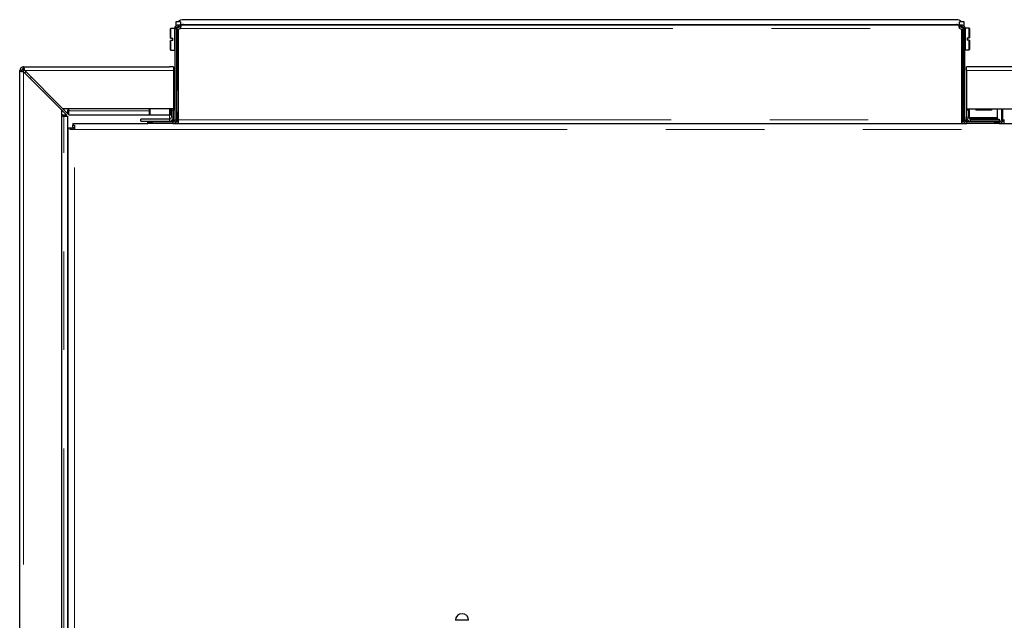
# Model space of a CAD drawing. Header units: millimetres. Extents: x 18 to 260, y 57 to 148.
# Tile 38 of 80: x 99 to 111, y 81 to 89. Entities that reach past the tile are written whole.
import ezdxf

# ---------------------------------------------------------------- set-up
doc = ezdxf.new("R2010")
doc.units = ezdxf.units.MM
doc.linetypes.add('PHANTOM', pattern=[12.7, 6.35, -1.27, 1.27, -1.27, 1.27, -1.27])

msp = doc.modelspace()

# ---------------------------------------------------------------- linework, layer by layer
at = {"color": 7, "linetype": 'Continuous', "lineweight": 25}
for p, q in [((100.592, 88.813), (100.588, 88.809)), ((100.644, 88.813), (100.592, 88.813)), ((100.592, 88.813), (100.592, 88.688)), ((100.647, 88.81), (100.644, 88.813)), ((100.644, 88.533), (100.644, 88.813)), ((100.647, 88.815), (100.647, 87.635)), ((100.668, 88.824), (100.65, 88.832)), ((100.717, 88.901), (100.657, 88.901)), ((100.657, 88.901), (100.657, 88.845)), ((100.705, 88.84), (100.667, 88.821)), ((100.674, 88.817), (100.667, 88.817)), ((100.667, 88.815), (100.667, 87.635)), ((100.718, 88.84), (100.674, 88.817)), ((100.692, 88.86), (100.714, 88.86)), ((100.692, 88.84), (100.714, 88.84)), ((100.714, 88.86), (110.759, 88.86)), ((100.714, 88.84), (100.714, 88.86)), ((100.717, 88.901), (100.717, 88.851)), ((100.728, 88.861), (100.728, 88.86)), ((100.748, 88.861), (100.728, 88.861)), ((100.748, 88.861), (100.748, 88.86)), ((110.717, 88.927), (100.757, 88.927)), ((100.757, 88.867), (110.717, 88.867)), ((110.726, 88.86), (110.726, 88.861)), ((110.726, 88.861), (110.746, 88.861)), ((110.746, 88.86), (110.746, 88.861)), ((110.799, 88.817), (110.755, 88.84)), ((110.757, 88.851), (110.757, 88.901)), ((110.817, 88.901), (110.757, 88.901)), ((110.759, 88.86), (110.759, 88.84)), ((110.759, 88.86), (110.782, 88.86)), ((110.759, 88.84), (110.782, 88.84)), ((110.806, 88.821), (110.768, 88.84)), ((110.782, 88.84), (110.782, 88.86)), ((110.807, 88.817), (110.799, 88.817)), ((110.805, 88.824), (110.824, 88.832)), ((110.807, 87.635), (110.807, 88.815)), ((110.817, 88.845), (110.817, 88.901)), ((110.83, 88.817), (110.827, 88.814)), ((110.827, 87.635), (110.827, 88.815)), ((110.882, 88.817), (110.83, 88.817)), ((110.83, 88.817), (110.83, 88.537)), ((110.886, 88.813), (110.882, 88.817)), ((110.882, 88.692), (110.882, 88.817)), ((110.886, 88.813), (110.886, 88.692)), ((100.588, 88.688), (100.588, 88.809)), ((100.592, 88.688), (100.588, 88.688)), ((100.592, 88.688), (100.618, 88.688)), ((100.618, 88.658), (100.618, 88.688)), ((100.692, 87.635), (100.692, 88.805)), ((110.782, 88.805), (110.782, 87.635)), ((110.856, 88.692), (110.882, 88.692)), ((110.856, 88.692), (110.856, 88.662)), ((110.886, 88.692), (110.882, 88.692)), ((100.588, 88.537), (100.588, 88.658)), ((100.588, 88.658), (100.592, 88.658)), ((100.618, 88.658), (100.592, 88.658)), ((100.592, 88.658), (100.592, 88.533)), ((110.882, 88.662), (110.856, 88.662)), ((110.882, 88.537), (110.882, 88.662)), ((110.882, 88.662), (110.886, 88.662)), ((110.886, 88.662), (110.886, 88.541)), ((100.588, 88.537), (100.592, 88.533)), ((100.592, 88.533), (100.644, 88.533)), ((100.644, 88.533), (100.647, 88.537)), ((110.827, 88.54), (110.83, 88.537)), ((110.83, 88.537), (110.882, 88.537)), ((110.882, 88.537), (110.886, 88.541)), ((98.697, 88.295), (98.697, 88.32)), ((98.697, 88.32), (100.577, 88.32)), ((100.627, 88.32), (100.577, 88.32)), ((100.627, 88.32), (100.627, 88.27)), ((110.897, 88.32), (110.847, 88.32)), ((110.847, 88.27), (110.847, 88.32)), ((125.997, 88.32), (110.897, 88.32)), ((98.672, 88.27), (98.647, 88.27)), ((98.647, 61.07), (98.647, 88.27)), ((98.697, 88.288), (98.703, 88.288)), ((98.697, 88.255), (99.187, 87.765)), ((99.201, 87.78), (98.711, 88.27)), ((100.627, 88.27), (100.627, 87.78)), ((110.847, 88.27), (110.847, 87.78)), ((100.627, 87.97), (100.647, 87.97)), ((100.692, 88.02), (100.667, 88.02)), ((100.627, 87.88), (100.647, 87.88)), ((99.187, 87.765), (99.187, 61.07)), ((99.187, 87.765), (99.254, 87.698)), ((100.627, 87.78), (99.201, 87.78)), ((99.201, 87.78), (99.268, 87.712)), ((99.254, 87.698), (99.204, 87.698)), ((99.204, 87.685), (99.217, 87.685)), ((99.217, 87.685), (99.267, 87.685)), ((99.267, 77.05), (99.267, 87.685)), ((99.268, 87.712), (99.268, 87.762)), ((99.281, 87.762), (99.281, 87.75)), ((99.281, 87.7), (99.281, 87.75)), ((99.281, 87.7), (100.314, 87.7)), ((100.314, 87.78), (100.314, 87.7)), ((100.314, 87.7), (100.328, 87.7)), ((100.328, 87.7), (100.578, 87.7)), ((100.578, 87.7), (100.592, 87.7)), ((100.592, 87.7), (100.592, 87.78)), ((100.592, 87.7), (100.602, 87.7)), ((100.602, 87.78), (100.602, 87.76)), ((100.602, 87.76), (100.627, 87.76)), ((100.602, 87.76), (100.602, 87.67)), ((100.627, 87.79), (100.647, 87.79)), ((100.627, 87.78), (100.627, 87.76)), ((100.627, 87.67), (100.627, 87.76)), ((100.667, 87.74), (100.692, 87.74)), ((110.847, 87.78), (125.493, 87.78)), ((110.847, 87.78), (110.847, 87.76)), ((110.872, 87.76), (110.847, 87.76)), ((110.847, 87.76), (110.847, 87.67)), ((110.872, 87.78), (110.872, 87.76)), ((110.872, 87.76), (110.872, 87.67)), ((110.887, 87.668), (110.887, 87.78)), ((110.967, 87.778), (110.967, 87.759)), ((111.167, 87.778), (111.167, 87.759)), ((111.247, 87.668), (111.247, 87.78)), ((111.297, 87.78), (111.297, 87.635)), ((111.317, 87.635), (111.317, 87.78)), ((99.332, 87.59), (99.332, 87.566)), ((99.332, 87.59), (100.297, 87.59)), ((99.332, 87.566), (99.352, 87.566)), ((99.332, 87.538), (99.332, 87.566)), ((99.352, 87.566), (99.352, 87.51)), ((100.207, 87.62), (100.207, 87.645)), ((100.577, 87.645), (100.207, 87.645)), ((100.207, 87.62), (100.577, 87.62)), ((100.297, 87.59), (100.297, 87.61)), ((100.297, 87.61), (100.357, 87.61)), ((100.357, 87.59), (100.297, 87.59)), ((100.327, 87.614), (100.327, 87.61)), ((100.327, 87.614), (100.587, 87.614)), ((100.622, 87.61), (100.357, 87.61)), ((100.622, 87.59), (100.357, 87.59)), ((100.587, 87.61), (100.587, 87.614)), ((100.602, 87.61), (100.602, 87.626)), ((100.607, 87.61), (100.607, 87.614)), ((100.607, 87.614), (100.607, 87.61)), ((100.627, 87.614), (100.607, 87.614)), ((100.61, 87.632), (100.627, 87.632)), ((100.622, 87.59), (110.852, 87.59)), ((100.627, 87.632), (100.627, 87.67)), ((100.627, 87.614), (100.627, 87.632)), ((100.627, 87.614), (100.627, 87.61)), ((100.659, 87.61), (100.667, 87.61)), ((100.667, 87.635), (100.667, 87.61)), ((100.667, 87.61), (100.674, 87.61)), ((100.674, 87.61), (100.692, 87.61)), ((100.692, 87.59), (100.692, 87.635)), ((100.692, 87.59), (110.782, 87.59)), ((100.703, 87.59), (100.704, 87.59)), ((100.757, 87.59), (100.757, 87.59)), ((110.717, 87.59), (110.717, 87.59)), ((110.769, 87.59), (110.771, 87.59)), ((110.782, 87.635), (110.782, 87.59)), ((110.782, 87.61), (110.799, 87.61)), ((110.799, 87.61), (110.807, 87.61)), ((110.807, 87.61), (110.807, 87.635)), ((110.814, 87.61), (110.807, 87.61)), ((110.846, 87.61), (110.847, 87.614)), ((110.847, 87.61), (110.847, 87.67)), ((110.847, 87.59), (110.847, 87.59)), ((111.207, 87.61), (110.852, 87.61)), ((111.207, 87.59), (110.852, 87.59)), ((110.887, 87.655), (110.887, 87.668)), ((111.247, 87.655), (110.887, 87.655)), ((110.887, 87.647), (110.887, 87.655)), ((110.897, 87.645), (111.267, 87.645)), ((111.267, 87.62), (110.897, 87.62)), ((111.207, 87.61), (111.267, 87.61)), ((111.266, 87.59), (111.207, 87.59)), ((111.247, 87.655), (111.247, 87.668)), ((111.247, 87.645), (111.247, 87.655)), ((111.266, 87.59), (125.362, 87.59)), ((111.267, 87.645), (111.267, 87.62)), ((111.267, 87.61), (111.267, 87.59)), ((111.267, 87.61), (111.272, 87.61)), ((111.334, 87.59), (111.334, 87.642)), ((99.272, 80.67), (99.272, 87.53)), ((99.295, 87.53), (99.272, 87.53)), ((99.295, 87.51), (99.295, 87.53)), ((99.323, 87.53), (99.295, 87.53)), ((99.352, 87.51), (99.295, 87.51)), ((99.323, 87.51), (99.323, 87.53)), ((99.332, 87.538), (99.352, 87.538)), ((99.347, 87.51), (99.347, 87.538)), ((104.262, 81.19), (104.432, 81.19))]:
    msp.add_line(p, q, dxfattribs=at)
at = {"color": 8, "linetype": 'PHANTOM', "lineweight": 18}
for p, q in [((100.647, 88.815), (100.667, 88.815)), ((100.674, 88.817), (100.674, 88.02)), ((100.692, 88.86), (100.692, 88.84)), ((100.714, 88.815), (110.759, 88.815)), ((100.763, 88.86), (100.757, 88.867)), ((110.717, 88.867), (110.71, 88.86)), ((110.799, 87.61), (110.799, 88.817)), ((110.807, 88.815), (110.827, 88.815)), ((98.697, 88.255), (98.697, 88.288)), ((98.697, 88.255), (98.697, 61.07)), ((98.711, 88.27), (100.627, 88.27)), ((110.847, 88.27), (125.983, 88.27)), ((99.217, 77.05), (99.217, 87.685)), ((99.281, 87.75), (100.314, 87.75)), ((100.328, 87.7), (100.328, 87.78)), ((100.577, 87.7), (100.577, 87.645)), ((100.578, 87.7), (100.578, 87.78)), ((100.674, 87.74), (100.674, 87.61)), ((111.167, 87.778), (110.967, 87.778)), ((111.167, 87.759), (110.967, 87.759)), ((100.357, 87.61), (100.357, 87.59)), ((100.577, 87.62), (100.577, 87.645)), ((100.577, 87.62), (100.577, 87.614)), ((100.602, 87.67), (100.627, 87.67)), ((100.622, 87.61), (100.622, 87.59)), ((100.647, 87.635), (100.667, 87.635)), ((100.692, 87.635), (110.782, 87.635)), ((100.703, 87.59), (100.703, 87.59)), ((100.857, 87.59), (100.857, 87.59)), ((110.617, 87.59), (110.617, 87.59)), ((110.771, 87.59), (110.771, 87.59)), ((110.827, 87.635), (110.807, 87.635)), ((110.847, 87.67), (110.872, 87.67)), ((110.852, 87.61), (110.852, 87.59)), ((111.247, 87.668), (110.887, 87.668)), ((110.897, 87.645), (110.897, 87.62)), ((111.207, 87.59), (111.207, 87.61)), ((111.272, 87.59), (111.272, 87.61)), ((111.297, 87.635), (111.317, 87.635)), ((99.352, 87.51), (125.342, 87.51)), ((99.352, 80.67), (99.352, 87.51))]:
    msp.add_line(p, q, dxfattribs=at)
at = {"color": 7, "linetype": 'Continuous', "lineweight": 25, "flags": 128}
for points in [[(98.726, 88.255), (98.719, 88.248), (98.712, 88.24)], [(98.797, 88.184), (98.789, 88.177), (98.783, 88.169)]]:
    msp.add_lwpolyline(points, dxfattribs=at)
at = {"color": 7, "linetype": 'Continuous', "lineweight": 25}
for centre, radius, start, end in [((100.692, 88.815), 0.045, 158.835, 180), ((100.692, 88.815), 0.025, 158.835, 180), ((100.692, 88.835), 0.03, 270, 319.1184), ((110.782, 88.835), 0.03, 220.8816, 270), ((110.782, 88.815), 0.025, 0, 21.165), ((110.782, 88.815), 0.045, 0, 21.165), ((98.697, 88.27), 0.05, 90, 180), ((98.697, 88.27), 0.025, 90, 180), ((99.204, 87.692), 0.00625, 90, 270), ((99.275, 87.762), 0.00625, 0, 180), ((100.577, 87.67), 0.025, 270, 0), ((100.577, 87.67), 0.05, 270, 0), ((100.622, 87.635), 0.045, 270, 0), ((100.622, 87.635), 0.025, 270, 0), ((110.852, 87.635), 0.045, 180, 270), ((110.852, 87.635), 0.025, 180, 270), ((110.897, 87.67), 0.05, 180, 270), ((110.897, 87.67), 0.025, 180, 270), ((111.272, 87.635), 0.045, 270, 0), ((111.272, 87.635), 0.025, 270, 0), ((104.347, 81.185), 0.085, 0, 180)]:
    msp.add_arc(centre, radius, start, end, dxfattribs=at)
for centre, major_axis, start_param, end_param in [((100.757, 88.827), (-0.0708, 0.0708), 5.49813, 6.235723), ((100.757, 88.827), (-0.0283, 0.0283), 5.49813, 6.069562), ((110.717, 88.827), (0.0708, 0.0708), 0.047462, 0.785056), ((110.717, 88.827), (0.0283, 0.0283), 0.213623, 0.785056)]:
    msp.add_ellipse(centre, major_axis=major_axis, ratio=0.999315, start_param=start_param, end_param=end_param, dxfattribs=at)
for points, knots in [([(100.65, 88.832), (100.65, 88.832), (100.65, 88.832), (100.651, 88.835), (100.654, 88.84), (100.658, 88.845), (100.664, 88.851), (100.672, 88.856), (100.681, 88.86), (100.688, 88.86), (100.692, 88.86)], [0, 0, 0, 0, 0.088487, 0.183973, 0.291073, 0.411862, 0.545631, 0.69052, 0.841951, 1, 1, 1, 1]), ([(100.674, 88.817), (100.673, 88.817), (100.671, 88.815), (100.668, 88.814), (100.667, 88.812), (100.667, 88.811), (100.667, 88.81)], [0, 0, 0, 0, 0.24999, 0.499977, 0.750008, 1, 1, 1, 1]), ([(100.668, 88.824), (100.669, 88.825), (100.669, 88.825), (100.671, 88.829), (100.673, 88.832), (100.676, 88.835), (100.68, 88.838), (100.686, 88.84), (100.69, 88.84), (100.692, 88.84)], [0, 0, 0, 0, 0.249252, 0.374492, 0.4997, 0.624907, 0.749997, 0.873991, 1, 1, 1, 1]), ([(100.714, 88.86), (100.715, 88.86), (100.718, 88.86), (100.72, 88.858), (100.721, 88.853), (100.722, 88.847), (100.721, 88.84), (100.72, 88.832), (100.718, 88.823), (100.715, 88.818), (100.714, 88.815)], [0, 0, 0, 0, 0.115386, 0.238976, 0.368202, 0.499999, 0.631887, 0.760881, 0.883223, 1, 1, 1, 1]), ([(100.714, 88.84), (100.715, 88.84), (100.718, 88.84), (100.72, 88.839), (100.72, 88.838), (100.721, 88.837)], [0, 0, 0, 0, 0.372093, 0.745186, 1, 1, 1, 1]), ([(110.759, 88.815), (110.758, 88.818), (110.756, 88.823), (110.753, 88.832), (110.752, 88.84), (110.752, 88.847), (110.752, 88.853), (110.753, 88.858), (110.756, 88.86), (110.758, 88.86), (110.759, 88.86)], [0, 0, 0, 0, 0.11536, 0.238974, 0.368203, 0.500002, 0.631871, 0.760883, 0.883218, 1, 1, 1, 1]), ([(110.752, 88.833), (110.752, 88.834), (110.752, 88.837), (110.753, 88.839), (110.756, 88.84), (110.758, 88.84), (110.759, 88.84)], [0, 0, 0, 0, 0.249832, 0.49978, 0.747484, 1, 1, 1, 1]), ([(110.782, 88.86), (110.785, 88.86), (110.792, 88.86), (110.802, 88.856), (110.81, 88.851), (110.816, 88.845), (110.82, 88.84), (110.822, 88.835), (110.823, 88.832), (110.824, 88.832), (110.824, 88.832)], [0, 0, 0, 0, 0.156783, 0.30949, 0.45436, 0.588146, 0.708929, 0.816037, 0.910759, 1, 1, 1, 1]), ([(110.782, 88.84), (110.784, 88.84), (110.788, 88.84), (110.793, 88.838), (110.797, 88.835), (110.801, 88.832), (110.803, 88.829), (110.805, 88.825), (110.805, 88.825), (110.805, 88.824)], [0, 0, 0, 0, 0.125001, 0.250013, 0.375084, 0.500299, 0.625504, 0.750746, 1, 1, 1, 1]), ([(110.807, 88.81), (110.807, 88.811), (110.806, 88.812), (110.805, 88.814), (110.803, 88.815), (110.8, 88.817), (110.799, 88.817)], [0, 0, 0, 0, 0.249994, 0.500019, 0.750009, 1, 1, 1, 1]), ([(98.711, 88.27), (98.71, 88.275), (98.708, 88.287), (98.705, 88.302), (98.702, 88.313), (98.699, 88.319), (98.697, 88.319), (98.697, 88.32)], [0, 0, 0, 0, 0.218164, 0.4363, 0.6545, 0.872654, 1, 1, 1, 1]), ([(98.647, 88.27), (98.647, 88.269), (98.648, 88.267), (98.657, 88.263), (98.67, 88.26), (98.684, 88.258), (98.693, 88.256), (98.697, 88.255)], [0, 0, 0, 0, 0.218166, 0.436347, 0.654507, 0.872655, 1, 1, 1, 1]), ([(98.697, 88.288), (98.694, 88.286), (98.687, 88.283), (98.679, 88.279), (98.674, 88.275), (98.672, 88.272), (98.672, 88.27), (98.672, 88.27)], [0, 0, 0, 0, 0.236288, 0.472577, 0.708785, 0.944994, 1, 1, 1, 1]), ([(98.672, 88.27), (98.672, 88.269), (98.673, 88.266), (98.677, 88.263), (98.685, 88.26), (98.691, 88.257), (98.696, 88.256), (98.697, 88.255)], [0, 0, 0, 0, 0.228432, 0.456816, 0.685076, 0.913346, 1, 1, 1, 1]), ([(98.697, 88.288), (98.691, 88.286), (98.683, 88.285), (98.677, 88.283), (98.676, 88.283)], [0, 0, 0, 0, 0.7961, 1, 1, 1, 1]), ([(98.711, 88.27), (98.71, 88.273), (98.708, 88.279), (98.704, 88.286), (98.701, 88.292), (98.699, 88.294), (98.697, 88.295), (98.697, 88.295)], [0, 0, 0, 0, 0.22838, 0.456744, 0.685018, 0.913331, 1, 1, 1, 1]), ([(100.604, 87.61), (100.604, 87.61), (100.6, 87.613), (100.593, 87.614), (100.587, 87.614), (100.587, 87.614)], [0, 0, 0, 0, 0.062866, 0.893526, 1, 1, 1, 1]), ([(100.604, 87.61), (100.604, 87.61), (100.6, 87.613), (100.593, 87.614), (100.587, 87.614), (100.587, 87.614)], [0, 0, 0, 0, 0.062866, 0.893526, 1, 1, 1, 1])]:
    msp.add_open_spline(points, degree=3, knots=knots, dxfattribs=at)

doc.saveas('drawing.dxf')
